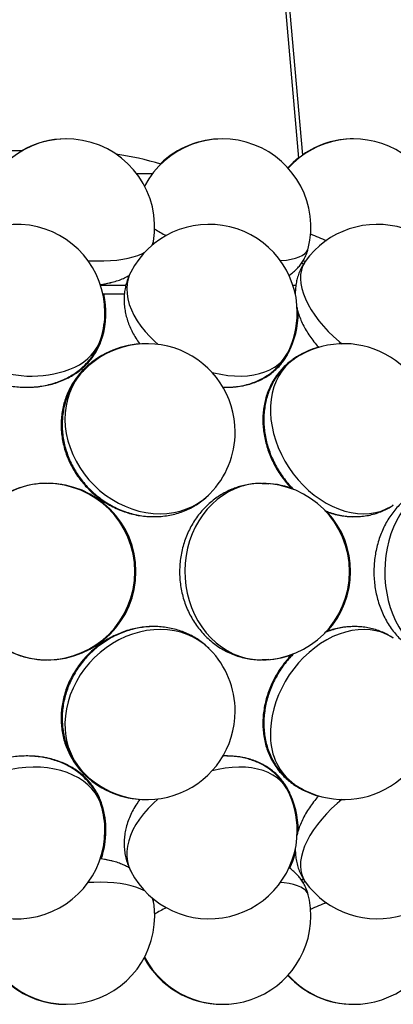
# Model space of a CAD drawing. Extents: x 0 to 297, y 0 to 420.
# Tile 21 of 24: x 227 to 244, y 208 to 252. Entities that reach past the tile are written whole.
import ezdxf

# ---------------------------------------------------------------- set-up
doc = ezdxf.new("R2010")
doc.units = 0
doc.linetypes.add('SLD-SOLIDO', pattern=[0])
doc.layers.get('0').update_dxf_attribs({"linetype": 'CONTINUOUS'})

msp = doc.modelspace()

# ---------------------------------------------------------------- linework, layer by layer
at = {"color": 7, "linetype": 'SLD-SOLIDO'}
for p, q in [((229.771, 360.787), (239.821, 245.905)), ((240.01, 246.047), (229.963, 360.879)), ((225.05, 246.258), (227.319, 246.258)), ((233.211, 241.974), (233.242, 242.133)), ((239.961, 241.164), (240.047, 241.107)), ((230.839, 240.158), (231.995, 240.158)), ((231.288, 240.265), (231.312, 240.271)), ((239.562, 240.158), (239.705, 240.158)), ((230.948, 239.758), (231.927, 239.758)), ((240.04, 213.243), (239.952, 213.185)), ((240.048, 213.23), (239.961, 213.172))]:
    msp.add_line(p, q, dxfattribs=at)
at = {"color": 1, "linetype": 'SLD-SOLIDO'}
for p, q in [((232.477, 245.208), (233.196, 245.208)), ((229.468, 231.024), (229.603, 230.982)), ((236.18, 218.202), (235.898, 218.137))]:
    msp.add_line(p, q, dxfattribs=at)
at = {"color": 7, "linetype": 'SLD-SOLIDO', "flags": 128}
for points in [[(239.82, 245.924), (239.573, 245.713), (239.335, 245.473)], [(230.833, 240.175), (230.874, 240.182), (231.312, 240.271)], [(231.312, 214.065), (230.874, 214.155), (230.833, 214.162)]]:
    msp.add_lwpolyline(points, dxfattribs=at)
at = {"color": 1, "linetype": 'SLD-SOLIDO', "flags": 128}
for points in [[(233.187, 241.968), (233.233, 242.081), (233.244, 242.133)], [(230.271, 241.264), (230.353, 241.26), (230.676, 241.251), (230.99, 241.254), (231.291, 241.268), (231.577, 241.293), (231.846, 241.329), (232.096, 241.376), (232.326, 241.433), (232.533, 241.501), (232.717, 241.577), (232.846, 241.646)], [(238.994, 241.265), (239.036, 241.268), (239.27, 241.293), (239.484, 241.329), (239.674, 241.376), (239.84, 241.433), (239.98, 241.501), (240.093, 241.577), (240.179, 241.663), (240.237, 241.757), (240.259, 241.821)], [(240.123, 241.224), (240.088, 241.171), (240.004, 241.01), (239.946, 240.833), (239.913, 240.642), (239.906, 240.438), (239.924, 240.223), (239.968, 239.998), (240.038, 239.765), (240.132, 239.526), (240.25, 239.282), (240.392, 239.036), (240.555, 238.788), (240.74, 238.541), (240.944, 238.297), (241.166, 238.058), (241.405, 237.825), (241.658, 237.6), (241.781, 237.498)], [(240.021, 241.267), (240.113, 241.221), (240.116, 241.22)], [(232.21, 240.746), (232.161, 240.642), (232.09, 240.438), (232.046, 240.223), (232.03, 239.998), (232.041, 239.765), (232.08, 239.526), (232.146, 239.282), (232.239, 239.036), (232.358, 238.788), (232.502, 238.541), (232.671, 238.297), (232.862, 238.058), (233.075, 237.825), (233.307, 237.6), (233.459, 237.466)], [(239.592, 236.811), (239.792, 236.932), (239.98, 237.021)], [(239.636, 236.813), (239.618, 236.801), (239.416, 236.644), (239.232, 236.463), (239.068, 236.26), (238.925, 236.037), (238.803, 235.795), (238.704, 235.537), (238.629, 235.263), (238.577, 234.976), (238.55, 234.678), (238.548, 234.371), (238.57, 234.058), (238.617, 233.741), (238.688, 233.422), (238.783, 233.103), (238.9, 232.788), (239.039, 232.477), (239.2, 232.175), (239.38, 231.882), (239.579, 231.601), (239.795, 231.334), (240.026, 231.083), (240.271, 230.85), (240.527, 230.637), (240.794, 230.445), (241.069, 230.275), (241.35, 230.13), (241.634, 230.009), (241.92, 229.914), (242.207, 229.846), (242.49, 229.804), (242.769, 229.79), (243.042, 229.804), (243.305, 229.845), (243.559, 229.913), (243.799, 230.007), (244.026, 230.127), (244.116, 230.185)], [(230.093, 236.301), (230.053, 236.26), (229.863, 236.037), (229.696, 235.795), (229.552, 235.537), (229.434, 235.263), (229.342, 234.976), (229.277, 234.678), (229.238, 234.371), (229.227, 234.058), (229.244, 233.741), (229.288, 233.422), (229.359, 233.103), (229.457, 232.788), (229.581, 232.477), (229.729, 232.175), (229.902, 231.882), (230.097, 231.601), (230.313, 231.334), (230.548, 231.083), (230.801, 230.85), (231.071, 230.637), (231.354, 230.445), (231.648, 230.275), (231.953, 230.13), (232.265, 230.009), (232.582, 229.914), (232.901, 229.846), (233.221, 229.804), (233.539, 229.79), (233.852, 229.804), (234.159, 229.845), (234.457, 229.913), (234.744, 230.007), (235.017, 230.127), (235.275, 230.273), (235.516, 230.442), (235.738, 230.634), (235.802, 230.697)], [(235.898, 236.2), (235.974, 236.18), (236.294, 236.112), (236.61, 236.064), (236.919, 236.037), (237.22, 236.031), (237.51, 236.047), (237.787, 236.084), (238.049, 236.141), (238.294, 236.22), (238.521, 236.318), (238.727, 236.435)], [(227.376, 231.024), (227.062, 230.918), (226.758, 230.784), (226.467, 230.624), (226.189, 230.438), (225.928, 230.228), (225.685, 229.995), (225.462, 229.741), (225.261, 229.468), (225.083, 229.179), (224.93, 228.874), (224.802, 228.557), (224.701, 228.229), (224.628, 227.893), (224.582, 227.553), (224.564, 227.209), (224.575, 226.865), (224.614, 226.523), (224.681, 226.186), (224.776, 225.857), (224.898, 225.537), (225.045, 225.229), (225.217, 224.935), (225.413, 224.658), (225.631, 224.4), (225.869, 224.162), (226.126, 223.946), (226.4, 223.754), (226.688, 223.588), (226.99, 223.448), (227.301, 223.335), (227.621, 223.251), (227.946, 223.196), (228.275, 223.17), (228.397, 223.168)], [(237.209, 231.024), (236.925, 230.918), (236.65, 230.784), (236.387, 230.624), (236.136, 230.438), (235.9, 230.228), (235.68, 229.995), (235.478, 229.741), (235.297, 229.468), (235.136, 229.179), (234.997, 228.874), (234.882, 228.557), (234.79, 228.229), (234.724, 227.893), (234.682, 227.553), (234.667, 227.209), (234.676, 226.865), (234.712, 226.523), (234.772, 226.186), (234.858, 225.857), (234.968, 225.537), (235.101, 225.229), (235.257, 224.935), (235.434, 224.658), (235.631, 224.4), (235.846, 224.162), (236.078, 223.946), (236.326, 223.754), (236.587, 223.588), (236.859, 223.448), (237.141, 223.335), (237.43, 223.251), (237.725, 223.196), (238.022, 223.17), (238.132, 223.168)], [(238.176, 231.168), (238.217, 231.168), (238.474, 231.154)], [(245.862, 231.024), (245.624, 230.918), (245.393, 230.784), (245.171, 230.624), (244.96, 230.438), (244.762, 230.228), (244.578, 229.995), (244.408, 229.741), (244.256, 229.468), (244.121, 229.179), (244.004, 228.874), (243.907, 228.557), (243.83, 228.229), (243.774, 227.893), (243.74, 227.553), (243.726, 227.209), (243.735, 226.865), (243.764, 226.523), (243.815, 226.186), (243.887, 225.857), (243.979, 225.537), (244.091, 225.229), (244.222, 224.935), (244.371, 224.658), (244.536, 224.4), (244.717, 224.162), (244.912, 223.946), (245.12, 223.754), (245.34, 223.588), (245.568, 223.448), (245.805, 223.335), (246.048, 223.251), (246.295, 223.196), (246.545, 223.17), (246.637, 223.168)], [(235.802, 223.639), (235.758, 223.683), (235.538, 223.877), (235.299, 224.048), (235.042, 224.196), (234.77, 224.319), (234.485, 224.416), (234.188, 224.486), (233.882, 224.53), (233.569, 224.546), (233.252, 224.535), (232.932, 224.496), (232.612, 224.43), (232.295, 224.338), (231.982, 224.22), (231.677, 224.076), (231.381, 223.909), (231.097, 223.719), (230.826, 223.507), (230.572, 223.276), (230.334, 223.027), (230.116, 222.762), (229.919, 222.482), (229.745, 222.19), (229.594, 221.888), (229.468, 221.579), (229.368, 221.263), (229.294, 220.945), (229.247, 220.626), (229.228, 220.309), (229.236, 219.995), (229.272, 219.688)], [(244.116, 224.151), (244.047, 224.196), (243.822, 224.319), (243.582, 224.416), (243.33, 224.486), (243.067, 224.53), (242.796, 224.546), (242.517, 224.535), (242.234, 224.496), (241.948, 224.43), (241.661, 224.338), (241.377, 224.22), (241.095, 224.076), (240.82, 223.909), (240.552, 223.719), (240.295, 223.507), (240.049, 223.276), (239.816, 223.027), (239.599, 222.762), (239.398, 222.482), (239.216, 222.19), (239.054, 221.888), (238.912, 221.579), (238.793, 221.263), (238.696, 220.945), (238.623, 220.626), (238.574, 220.309), (238.549, 219.995), (238.549, 219.688)], [(238.474, 223.183), (238.287, 223.17), (238.175, 223.168)], [(230.874, 216.565), (230.824, 216.713), (230.724, 216.929), (230.597, 217.135), (230.443, 217.328), (230.265, 217.506), (230.062, 217.67), (229.837, 217.817), (229.591, 217.946), (229.327, 218.056), (229.045, 218.147), (228.749, 218.218), (228.44, 218.268), (228.121, 218.298), (227.793, 218.306), (227.46, 218.292), (227.124, 218.258), (226.787, 218.202)], [(239.315, 217.266), (239.282, 217.328), (239.162, 217.506), (239.017, 217.67), (238.847, 217.817), (238.655, 217.946), (238.442, 218.056), (238.208, 218.147), (237.957, 218.218), (237.689, 218.268), (237.407, 218.298), (237.113, 218.306), (236.809, 218.292), (236.497, 218.258), (236.18, 218.202)], [(233.459, 216.87), (233.222, 216.657), (232.996, 216.429), (232.791, 216.193), (232.607, 215.952), (232.448, 215.707), (232.312, 215.46), (232.203, 215.212), (232.119, 214.966), (232.063, 214.724), (232.034, 214.487), (232.032, 214.256), (232.059, 214.035), (232.112, 213.824), (232.193, 213.624), (232.21, 213.591)], [(241.781, 216.838), (241.566, 216.657), (241.317, 216.429), (241.084, 216.193), (240.868, 215.952), (240.671, 215.707), (240.494, 215.46), (240.338, 215.212), (240.205, 214.966), (240.095, 214.724), (240.01, 214.487), (239.949, 214.256), (239.914, 214.035), (239.905, 213.824), (239.922, 213.624), (239.964, 213.438), (240.031, 213.267), (240.123, 213.112)], [(232.846, 212.691), (232.806, 212.714), (232.636, 212.795), (232.442, 212.868), (232.224, 212.931), (231.984, 212.983), (231.725, 213.025), (231.448, 213.056), (231.155, 213.076), (230.848, 213.085), (230.53, 213.082), (230.271, 213.072)], [(240.259, 212.516), (240.257, 212.525), (240.214, 212.623), (240.144, 212.714), (240.045, 212.795), (239.919, 212.868), (239.767, 212.931), (239.59, 212.983), (239.389, 213.025), (239.166, 213.056), (238.994, 213.072)], [(240.117, 213.118), (240.077, 213.098), (240.027, 213.072)], [(233.244, 212.203), (233.215, 212.308), (233.187, 212.368)]]:
    msp.add_lwpolyline(points, dxfattribs=at)
at = {"color": 7, "linetype": 'SLD-SOLIDO'}
for centre, radius, start, end in [((229.297, 242.782), 4, 350.6706, 168.2402), ((229.26, 242.782), 4, 89.7305, 119.6447), ((236.376, 242.782), 4, 346.0962, 152.2374), ((236.344, 242.782), 4, 89.7646, 134.2248), ((242.321, 242.782), 4, 345.2087, 137.9924), ((242.295, 242.782), 4, 89.8114, 124.8603), ((229.33, 231.328), 14.93, 73.4642, 81.4841), ((227.039, 238.908), 4, 0, 163.4893), ((235.762, 238.908), 4, 0, 152.65), ((243.384, 238.908), 4, 0, 144.6182), ((227.085, 238.908), 4, 343.4285, 12.2729), ((227.039, 238.908), 4, 343.4893, 0), ((235.762, 238.908), 4, 332.65, 0), ((235.804, 238.908), 4, 332.6029, 0), ((232.9, 233.499), 4, 93.7988, 135.6077), ((232.947, 233.499), 4, 0, 135.5304), ((241.876, 233.499), 4, 0, 124.0608), ((241.834, 233.499), 4, 105.9862, 124.1023), ((232.947, 233.499), 4, 315.5304, 0), ((228.397, 227.168), 4, 0, 90), ((228.448, 227.168), 4, 0, 90), ((238.132, 227.168), 4, 0, 90), ((238.178, 227.168), 4, 70.4454, 90), ((238.178, 227.168), 4, 316.9559, 42.9627), ((228.397, 227.168), 4, 270, 0), ((228.448, 227.168), 4, 270, 0), ((238.132, 227.168), 4, 270, 0), ((232.947, 220.837), 4, 0, 44.4696), ((238.178, 227.168), 4, 270, 289.7202), ((232.947, 220.837), 4, 224.4696, 0), ((241.876, 220.837), 4, 235.9392, 0), ((232.9, 220.837), 4, 224.3923, 266.2031), ((241.834, 220.837), 4, 235.8977, 253.9425), ((235.762, 215.428), 4, 0, 27.35), ((235.804, 215.428), 4, 0, 27.3971), ((227.039, 215.428), 4, 0, 16.5107), ((227.085, 215.428), 4, 0, 16.5715), ((227.039, 215.428), 4, 196.5107, 0), ((227.085, 215.428), 4, 341.332, 0), ((235.762, 215.428), 4, 207.35, 0), ((243.384, 215.428), 4, 215.3818, 0), ((235.804, 215.428), 4, 334.676, 346.2254), ((242.321, 211.555), 4, 222.0076, 14.7913), ((236.376, 211.555), 4, 0, 13.9038), ((229.297, 211.555), 4, 0, 9.3294), ((229.297, 211.555), 4, 191.7598, 0), ((236.376, 211.555), 4, 207.7626, 0), ((229.26, 211.555), 4, 193.0159, 270.2695), ((236.344, 211.555), 4, 208.2638, 270.2354), ((242.295, 211.555), 4, 222.2887, 270.1886)]:
    msp.add_arc(centre, radius, start, end, dxfattribs=at)
at = {"color": 1, "linetype": 'SLD-SOLIDO'}
for centre, radius, start, end in [((236.39, 247.553), 5.758, 237.4984, 243.447), ((245.962, 254.773), 13.509, 245.522, 248.8106), ((230.437, 243.975), 3.806, 275.908, 282.9179), ((229.057, 238.318), 1.942, 343.5038, 0.5805), ((228.751, 238.466), 2.234, 294.6288, 341.8879), ((237.945, 237.796), 1.587, 332.6841, 348.8138), ((237.832, 237.855), 1.678, 302.234, 332.1372), ((232.131, 234.25), 2.925, 120.6019, 135.4926), ((227.724, 240.935), 4.907, 246.9265, 293.5105), ((228.397, 227.487), 3.681, 90.0072, 106.1029), ((228.447, 227.489), 3.679, 73.8915, 90.1728), ((238.133, 228.138), 3.03, 90.0295, 107.7624), ((228.447, 226.852), 3.684, 269.852, 288.299), ((232.257, 220.14), 3.019, 188.6224, 224.2075), ((241.2, 219.664), 2.651, 179.4846, 233.8321), ((232.131, 220.087), 2.926, 224.4532, 239.3956), ((240.841, 219.371), 2.229, 235.9212, 247.2727), ((237.938, 216.538), 1.594, 11.2238, 27.2737), ((229.061, 216.019), 1.938, 359.4008, 16.5402), ((230.434, 210.352), 3.816, 76.7033, 84.069), ((245.966, 199.555), 13.518, 111.1905, 114.4769), ((236.494, 206.6), 5.968, 116.658, 122.3966)]:
    msp.add_arc(centre, radius, start, end, dxfattribs=at)
at = {"color": 7, "linetype": 'SLD-SOLIDO'}
for points, knots in [([(239.375, 240.592), (239.389, 240.601), (239.464, 240.647), (239.591, 240.748), (239.751, 240.896), (239.893, 241.061), (240.018, 241.239), (240.125, 241.436), (240.208, 241.63), (240.242, 241.764), (240.257, 241.821)], [0, 0, 0, 0, 0.033664, 0.177535, 0.319161, 0.459304, 0.598466, 0.737008, 0.888291, 1, 1, 1, 1]), ([(240.126, 241.223), (240.105, 241.195), (240.035, 241.1), (239.938, 240.924), (239.835, 240.698), (239.758, 240.462), (239.704, 240.221), (239.676, 239.975), (239.666, 239.804), (239.672, 239.716), (239.672, 239.71)], [0, 0, 0, 0, 0.063959, 0.218786, 0.372449, 0.525622, 0.679033, 0.833471, 0.989804, 1, 1, 1, 1]), ([(231.279, 240.266), (231.307, 240.271), (231.428, 240.297), (231.628, 240.359), (231.872, 240.455), (232.04, 240.533), (232.124, 240.585), (232.138, 240.594)], [0, 0, 0, 0, 0.093304, 0.399182, 0.683223, 0.947806, 1, 1, 1, 1]), ([(232.213, 240.744), (232.19, 240.702), (232.126, 240.582), (232.047, 240.372), (231.975, 240.12), (231.929, 239.862), (231.907, 239.6), (231.91, 239.335), (231.937, 239.069), (231.988, 238.803), (232.064, 238.537), (232.164, 238.273), (232.289, 238.011), (232.439, 237.754), (232.555, 237.576), (232.628, 237.486), (232.635, 237.476)], [0, 0, 0, 0, 0.041758, 0.117647, 0.193201, 0.268699, 0.344429, 0.420687, 0.49777, 0.575967, 0.655537, 0.736673, 0.819464, 0.903856, 0.989638, 1, 1, 1, 1]), ([(239.741, 239.157), (239.756, 239.091), (239.792, 238.935), (239.875, 238.693), (239.986, 238.43), (240.123, 238.166), (240.283, 237.906), (240.467, 237.652), (240.618, 237.461), (240.713, 237.36), (240.735, 237.337)], [0, 0, 0, 0, 0.099752, 0.234495, 0.373633, 0.516709, 0.662623, 0.809852, 0.956833, 1, 1, 1, 1]), ([(227.653, 235.53), (227.718, 235.532), (227.893, 235.536), (228.174, 235.569), (228.492, 235.628), (228.802, 235.713), (229.101, 235.821), (229.385, 235.953), (229.651, 236.107), (229.898, 236.282), (230.124, 236.476), (230.326, 236.687), (230.504, 236.912), (230.658, 237.15), (230.785, 237.399), (230.871, 237.605), (230.905, 237.731), (230.915, 237.767)], [0, 0, 0, 0, 0.044621, 0.119544, 0.194564, 0.269484, 0.344052, 0.417995, 0.491065, 0.563082, 0.633951, 0.703663, 0.772278, 0.839906, 0.906688, 0.972786, 1, 1, 1, 1]), ([(229.31, 235.944), (229.372, 235.977), (229.524, 236.058), (229.751, 236.207), (229.986, 236.393), (230.198, 236.597), (230.387, 236.816), (230.551, 237.049), (230.689, 237.294), (230.798, 237.535), (230.849, 237.697), (230.872, 237.771)], [0, 0, 0, 0, 0.085129, 0.207233, 0.328095, 0.447, 0.563993, 0.679228, 0.792924, 0.905341, 1, 1, 1, 1]), ([(236.56, 235.527), (236.572, 235.526), (236.693, 235.522), (236.918, 235.538), (237.233, 235.577), (237.538, 235.645), (237.82, 235.736), (238.086, 235.849), (238.335, 235.983), (238.573, 236.143), (238.79, 236.322), (238.984, 236.519), (239.153, 236.732), (239.276, 236.915), (239.334, 237.032), (239.352, 237.069)], [0, 0, 0, 0, 0.010701, 0.104778, 0.198491, 0.291262, 0.382567, 0.46294, 0.550434, 0.636184, 0.720126, 0.80247, 0.883467, 0.963377, 1, 1, 1, 1]), ([(238.372, 236.037), (238.435, 236.08), (238.575, 236.176), (238.773, 236.346), (238.964, 236.544), (239.13, 236.759), (239.247, 236.935), (239.299, 237.044), (239.313, 237.072)], [0, 0, 0, 0, 0.161736, 0.359032, 0.553387, 0.744637, 0.933392, 1, 1, 1, 1]), ([(239.593, 236.808), (239.559, 236.786), (239.445, 236.712), (239.27, 236.564), (239.068, 236.369), (238.887, 236.154), (238.748, 235.957), (238.633, 235.766), (238.529, 235.568), (238.424, 235.322), (238.333, 235.047), (238.265, 234.761), (238.221, 234.466), (238.199, 234.164), (238.202, 233.856), (238.229, 233.546), (238.28, 233.233), (238.355, 232.922), (238.454, 232.614), (238.575, 232.312), (238.717, 232.017), (238.881, 231.731), (239.064, 231.456), (239.268, 231.196), (239.425, 231.013), (239.519, 230.923), (239.534, 230.908)], [0, 0, 0, 0, 0.019143, 0.062265, 0.105277, 0.148278, 0.191367, 0.215966, 0.250186, 0.293969, 0.338019, 0.382508, 0.427469, 0.472909, 0.518806, 0.565113, 0.611767, 0.658696, 0.705832, 0.75312, 0.800521, 0.848009, 0.895584, 0.943251, 0.991017, 1, 1, 1, 1]), ([(239.633, 236.81), (239.565, 236.762), (239.421, 236.66), (239.219, 236.479), (239.027, 236.275), (238.854, 236.053), (238.701, 235.816), (238.569, 235.564), (238.458, 235.299), (238.369, 235.023), (238.303, 234.736), (238.261, 234.441), (238.241, 234.138), (238.246, 233.83), (238.276, 233.519), (238.329, 233.207), (238.406, 232.896), (238.506, 232.589), (238.629, 232.287), (238.774, 231.992), (238.939, 231.707), (239.124, 231.434), (239.329, 231.175), (239.487, 230.993), (239.581, 230.904), (239.595, 230.89)], [0, 0, 0, 0, 0.038117, 0.081011, 0.12384, 0.166703, 0.209698, 0.252921, 0.296458, 0.340382, 0.384749, 0.429589, 0.474907, 0.520679, 0.566855, 0.613371, 0.660155, 0.707139, 0.75427, 0.801509, 0.848835, 0.896246, 0.943751, 0.991356, 1, 1, 1, 1]), ([(230.047, 236.299), (230.025, 236.278), (229.935, 236.191), (229.848, 236.084), (229.735, 235.939), (229.625, 235.786), (229.483, 235.55), (229.351, 235.282), (229.242, 235.002), (229.157, 234.713), (229.096, 234.416), (229.06, 234.113), (229.049, 233.805), (229.063, 233.496), (229.102, 233.185), (229.167, 232.877), (229.256, 232.572), (229.369, 232.272), (229.506, 231.98), (229.666, 231.698), (229.847, 231.427), (230.05, 231.169), (230.271, 230.927), (230.511, 230.701), (230.767, 230.494), (231.038, 230.307), (231.321, 230.141), (231.616, 229.998), (231.921, 229.879), (232.232, 229.784), (232.548, 229.714), (232.866, 229.673), (233.09, 229.656), (233.207, 229.66), (233.217, 229.66)], [0, 0, 0, 0, 0.010128, 0.041432, 0.045731, 0.070982, 0.103954, 0.136935, 0.169973, 0.203101, 0.23635, 0.269741, 0.303293, 0.337016, 0.370914, 0.404981, 0.439211, 0.473589, 0.508098, 0.542723, 0.577447, 0.612255, 0.647133, 0.68207, 0.717054, 0.75207, 0.787106, 0.822144, 0.857165, 0.892146, 0.927061, 0.96188, 0.996575, 1, 1, 1, 1]), ([(230.093, 236.301), (230.09, 236.298), (230.015, 236.228), (229.884, 236.072), (229.704, 235.835), (229.547, 235.58), (229.413, 235.314), (229.301, 235.035), (229.213, 234.747), (229.15, 234.451), (229.111, 234.148), (229.097, 233.841), (229.108, 233.532), (229.145, 233.221), (229.206, 232.912), (229.293, 232.607), (229.403, 232.306), (229.538, 232.013), (229.695, 231.73), (229.874, 231.457), (230.074, 231.198), (230.293, 230.954), (230.531, 230.726), (230.785, 230.517), (231.054, 230.328), (231.337, 230.159), (231.631, 230.013), (231.934, 229.891), (232.244, 229.794), (232.56, 229.721), (232.878, 229.675), (233.197, 229.656), (233.514, 229.662), (233.827, 229.696), (234.133, 229.755), (234.431, 229.84), (234.718, 229.949), (234.992, 230.083), (235.252, 230.238), (235.495, 230.416), (235.678, 230.57), (235.773, 230.671), (235.799, 230.698)], [0, 0, 0, 0, 0.000888, 0.026105, 0.051282, 0.076445, 0.101622, 0.12684, 0.152125, 0.1775, 0.202983, 0.228588, 0.254324, 0.280193, 0.306193, 0.332318, 0.358557, 0.384899, 0.41133, 0.437838, 0.464411, 0.491039, 0.517713, 0.544424, 0.57116, 0.597912, 0.624668, 0.651413, 0.678129, 0.704796, 0.731392, 0.757895, 0.784285, 0.810543, 0.836657, 0.862619, 0.888429, 0.914093, 0.939621, 0.96503, 0.990343, 1, 1, 1, 1]), ([(226.429, 235.645), (226.496, 235.63), (226.67, 235.59), (226.957, 235.551), (227.285, 235.525), (227.614, 235.524), (227.941, 235.545), (228.263, 235.591), (228.578, 235.661), (228.884, 235.756), (229.126, 235.854), (229.265, 235.922), (229.31, 235.944)], [0, 0, 0, 0, 0.067806, 0.176913, 0.286397, 0.396304, 0.506622, 0.617231, 0.727875, 0.838226, 0.947892, 1, 1, 1, 1]), ([(236.385, 235.531), (236.433, 235.529), (236.589, 235.521), (236.851, 235.535), (237.166, 235.573), (237.472, 235.639), (237.755, 235.727), (238.022, 235.839), (238.223, 235.944), (238.339, 236.017), (238.372, 236.037)], [0, 0, 0, 0, 0.067417, 0.219893, 0.371861, 0.52239, 0.670615, 0.801147, 0.943256, 1, 1, 1, 1]), ([(227.337, 231.018), (227.264, 230.996), (227.09, 230.942), (226.823, 230.834), (226.539, 230.692), (226.267, 230.527), (226.008, 230.34), (225.766, 230.132), (225.54, 229.905), (225.333, 229.659), (225.147, 229.397), (224.981, 229.121), (224.838, 228.831), (224.718, 228.53), (224.622, 228.22), (224.551, 227.903), (224.505, 227.581), (224.485, 227.256), (224.491, 226.93), (224.523, 226.606), (224.581, 226.285), (224.664, 225.97), (224.771, 225.663), (224.903, 225.365), (225.058, 225.08), (225.236, 224.809), (225.434, 224.553), (225.652, 224.315), (225.888, 224.095), (226.14, 223.897), (226.408, 223.72), (226.688, 223.566), (226.98, 223.435), (227.281, 223.33), (227.589, 223.25), (227.902, 223.197), (228.176, 223.169), (228.345, 223.171), (228.409, 223.171)], [0, 0, 0, 0, 0.020223, 0.048289, 0.076366, 0.104465, 0.13259, 0.160746, 0.188937, 0.217164, 0.245428, 0.27373, 0.302069, 0.330444, 0.358851, 0.387288, 0.41575, 0.444235, 0.472737, 0.501251, 0.529771, 0.55829, 0.586804, 0.615307, 0.643793, 0.672258, 0.700696, 0.729103, 0.757476, 0.785812, 0.814108, 0.842366, 0.870585, 0.898766, 0.926913, 0.955031, 0.983122, 1, 1, 1, 1]), ([(228.406, 231.166), (228.323, 231.166), (228.134, 231.164), (227.841, 231.131), (227.567, 231.081), (227.401, 231.036), (227.337, 231.018)], [0, 0, 0, 0, 0.230851, 0.523106, 0.815293, 1, 1, 1, 1]), ([(237.077, 231.004), (237.006, 230.979), (236.839, 230.923), (236.585, 230.809), (236.318, 230.664), (236.063, 230.495), (235.821, 230.305), (235.595, 230.094), (235.385, 229.863), (235.192, 229.615), (235.018, 229.35), (234.865, 229.07), (234.733, 228.778), (234.623, 228.474), (234.537, 228.161), (234.474, 227.841), (234.436, 227.516), (234.422, 227.188), (234.433, 226.859), (234.468, 226.532), (234.529, 226.209), (234.614, 225.892), (234.723, 225.583), (234.856, 225.285), (235.01, 224.999), (235.187, 224.728), (235.384, 224.474), (235.599, 224.238), (235.832, 224.023), (236.08, 223.829), (236.342, 223.658), (236.615, 223.512), (236.899, 223.39), (237.19, 223.294), (237.486, 223.224), (237.786, 223.183), (238.005, 223.165), (238.122, 223.169), (238.139, 223.17)], [0, 0, 0, 0, 0.0208689, 0.0486735, 0.0765213, 0.1044602, 0.1325069, 0.1606734, 0.1889668, 0.2173893, 0.2459383, 0.2746075, 0.3033875, 0.3322672, 0.3612346, 0.3902779, 0.4193859, 0.448548, 0.4777546, 0.5069945, 0.5362557, 0.5655267, 0.5947939, 0.6240416, 0.6532519, 0.6824049, 0.7114801, 0.7404574, 0.7693184, 0.7980481, 0.8266364, 0.8550783, 0.8833749, 0.9115329, 0.9395648, 0.9674877, 0.9953225, 1, 1, 1, 1]), ([(238.137, 231.165), (238.095, 231.166), (237.953, 231.169), (237.711, 231.146), (237.419, 231.098), (237.208, 231.045), (237.097, 231.01), (237.077, 231.004)], [0, 0, 0, 0, 0.116969, 0.396486, 0.675689, 0.941724, 1, 1, 1, 1]), ([(245.572, 230.972), (245.502, 230.943), (245.345, 230.88), (245.111, 230.756), (244.871, 230.603), (244.643, 230.428), (244.428, 230.231), (244.227, 230.014), (244.041, 229.777), (243.871, 229.523), (243.72, 229.251), (243.587, 228.965), (243.474, 228.666), (243.382, 228.357), (243.312, 228.039), (243.263, 227.715), (243.237, 227.386), (243.234, 227.056), (243.253, 226.726), (243.294, 226.398), (243.359, 226.075), (243.446, 225.757), (243.555, 225.448), (243.687, 225.149), (243.841, 224.864), (244.015, 224.594), (244.209, 224.342), (244.421, 224.111), (244.65, 223.903), (244.892, 223.718), (245.146, 223.559), (245.41, 223.427), (245.681, 223.321), (245.958, 223.242), (246.238, 223.192), (246.466, 223.168), (246.599, 223.171), (246.639, 223.171)], [0, 0, 0, 0, 0.0220674, 0.0493907, 0.0768613, 0.1045914, 0.1326219, 0.1609781, 0.1896662, 0.2186715, 0.2479605, 0.2774859, 0.307195, 0.3370379, 0.366974, 0.3969732, 0.4270224, 0.4571229, 0.4872826, 0.5175092, 0.5478119, 0.5781946, 0.6086495, 0.6391456, 0.6696365, 0.7000583, 0.7303338, 0.7603828, 0.7901334, 0.8195317, 0.8485481, 0.8771773, 0.9054362, 0.9333583, 0.9609895, 0.9883843, 1, 1, 1, 1]), ([(240.991, 229.945), (241.052, 229.919), (241.212, 229.852), (241.478, 229.773), (241.784, 229.705), (242.09, 229.666), (242.395, 229.655), (242.695, 229.671), (242.988, 229.714), (243.272, 229.783), (243.545, 229.878), (243.805, 229.997), (243.995, 230.101), (244.093, 230.172), (244.115, 230.188)], [0, 0, 0, 0, 0.060061, 0.155885, 0.250998, 0.345207, 0.438373, 0.530421, 0.621344, 0.711195, 0.800076, 0.888122, 0.975495, 1, 1, 1, 1]), ([(241.019, 229.916), (241.048, 229.904), (241.176, 229.85), (241.409, 229.78), (241.715, 229.709), (242.022, 229.67), (242.237, 229.655), (242.349, 229.66), (242.36, 229.661)], [0, 0, 0, 0, 0.0694359, 0.2991357, 0.5271862, 0.7531185, 0.9765844, 1, 1, 1, 1]), ([(233.278, 224.677), (233.278, 224.677), (233.175, 224.682), (232.967, 224.671), (232.656, 224.64), (232.346, 224.58), (232.039, 224.497), (231.737, 224.389), (231.443, 224.257), (231.157, 224.103), (230.883, 223.926), (230.622, 223.729), (230.375, 223.512), (230.145, 223.277), (229.934, 223.024), (229.741, 222.757), (229.57, 222.477), (229.422, 222.184), (229.297, 221.882), (229.196, 221.573), (229.121, 221.258), (229.073, 220.941), (229.05, 220.622), (229.054, 220.305), (229.085, 219.993), (229.141, 219.686), (229.224, 219.388), (229.331, 219.1), (229.462, 218.825), (229.615, 218.564), (229.791, 218.32), (229.935, 218.145), (230.026, 218.058), (230.044, 218.04)], [0, 0, 0, 0, 0.0000877, 0.0336073, 0.0672999, 0.101162, 0.1351841, 0.1693529, 0.2036525, 0.2380661, 0.2725774, 0.3071717, 0.3418356, 0.3765575, 0.4113253, 0.4461248, 0.4809428, 0.515763, 0.5505658, 0.5853279, 0.6200227, 0.6546218, 0.6890966, 0.7234205, 0.7575714, 0.7915334, 0.8252983, 0.858866, 0.892245, 0.9254512, 0.958507, 0.9914407, 1, 1, 1, 1]), ([(235.8, 223.637), (235.782, 223.657), (235.695, 223.75), (235.523, 223.897), (235.284, 224.077), (235.03, 224.233), (234.762, 224.367), (234.484, 224.478), (234.195, 224.566), (233.898, 224.629), (233.595, 224.668), (233.288, 224.681), (232.977, 224.67), (232.666, 224.633), (232.357, 224.571), (232.051, 224.485), (231.75, 224.374), (231.456, 224.24), (231.172, 224.083), (230.899, 223.903), (230.64, 223.704), (230.395, 223.484), (230.167, 223.247), (229.958, 222.993), (229.768, 222.724), (229.6, 222.442), (229.454, 222.148), (229.332, 221.845), (229.235, 221.535), (229.163, 221.22), (229.117, 220.902), (229.097, 220.584), (229.105, 220.274), (229.128, 220.052), (229.146, 219.936), (229.149, 219.916)], [0, 0, 0, 0, 0.008439, 0.039174, 0.069867, 0.10055, 0.131259, 0.162025, 0.192881, 0.223851, 0.254958, 0.286216, 0.317636, 0.349218, 0.380958, 0.412848, 0.444873, 0.477021, 0.509273, 0.541616, 0.574035, 0.606518, 0.639055, 0.671633, 0.70424, 0.736863, 0.769486, 0.802091, 0.834656, 0.867154, 0.89956, 0.931847, 0.963989, 0.993824, 1, 1, 1, 1]), ([(244.115, 224.149), (244.099, 224.161), (244.008, 224.227), (243.826, 224.328), (243.572, 224.448), (243.308, 224.542), (243.035, 224.613), (242.756, 224.658), (242.472, 224.68), (242.184, 224.676), (241.894, 224.648), (241.603, 224.595), (241.314, 224.515), (241.111, 224.448), (241.008, 224.401), (240.998, 224.397)], [0, 0, 0, 0, 0.018116, 0.105041, 0.191712, 0.278312, 0.365044, 0.452104, 0.539681, 0.62794, 0.717022, 0.807024, 0.897992, 0.989917, 1, 1, 1, 1]), ([(242.172, 224.671), (242.14, 224.67), (242.012, 224.667), (241.785, 224.637), (241.495, 224.579), (241.239, 224.507), (241.082, 224.446), (241.02, 224.421)], [0, 0, 0, 0, 0.080988, 0.328899, 0.579398, 0.832579, 1, 1, 1, 1]), ([(239.545, 223.438), (239.489, 223.382), (239.358, 223.248), (239.168, 223.017), (238.974, 222.75), (238.8, 222.47), (238.645, 222.177), (238.512, 221.875), (238.4, 221.565), (238.312, 221.248), (238.249, 220.928), (238.21, 220.605), (238.197, 220.283), (238.211, 219.965), (238.251, 219.652), (238.317, 219.348), (238.409, 219.055), (238.524, 218.776), (238.664, 218.512), (238.824, 218.266), (239.005, 218.038), (239.205, 217.831), (239.4, 217.659), (239.536, 217.566), (239.594, 217.527)], [0, 0, 0, 0, 0.034092, 0.081448, 0.12889, 0.176421, 0.224048, 0.27178, 0.31962, 0.367553, 0.415541, 0.463523, 0.511415, 0.559114, 0.606511, 0.6535, 0.700002, 0.745962, 0.791364, 0.83622, 0.880571, 0.924476, 0.96801, 1, 1, 1, 1]), ([(239.61, 223.459), (239.564, 223.414), (239.441, 223.293), (239.257, 223.076), (239.06, 222.812), (238.881, 222.534), (238.722, 222.244), (238.583, 221.944), (238.467, 221.636), (238.373, 221.32), (238.304, 221), (238.26, 220.678), (238.242, 220.388), (238.246, 220.207), (238.248, 220.132)], [0, 0, 0, 0, 0.051784, 0.139691, 0.227755, 0.315982, 0.404387, 0.492983, 0.58178, 0.670763, 0.75987, 0.848998, 0.938001, 1, 1, 1, 1]), ([(238.248, 220.132), (238.252, 220.062), (238.262, 219.887), (238.301, 219.611), (238.37, 219.309), (238.465, 219.017), (238.584, 218.74), (238.726, 218.478), (238.889, 218.234), (239.072, 218.009), (239.274, 217.806), (239.463, 217.643), (239.59, 217.558), (239.638, 217.526)], [0, 0, 0, 0, 0.067721, 0.16885, 0.269471, 0.369029, 0.467414, 0.564597, 0.660614, 0.755557, 0.84956, 0.942787, 1, 1, 1, 1]), ([(229.149, 219.916), (229.162, 219.843), (229.194, 219.668), (229.269, 219.398), (229.374, 219.11), (229.504, 218.835), (229.657, 218.573), (229.832, 218.328), (229.978, 218.15), (230.071, 218.06), (230.093, 218.039)], [0, 0, 0, 0, 0.104146, 0.248183, 0.391638, 0.534282, 0.676181, 0.817429, 0.958147, 1, 1, 1, 1]), ([(230.871, 216.563), (230.861, 216.6), (230.827, 216.725), (230.743, 216.929), (230.62, 217.172), (230.474, 217.402), (230.307, 217.618), (230.119, 217.819), (229.913, 218.004), (229.688, 218.173), (229.447, 218.323), (229.188, 218.456), (228.915, 218.569), (228.628, 218.661), (228.329, 218.733), (228.02, 218.782), (227.704, 218.809), (227.383, 218.814), (227.059, 218.796), (226.782, 218.762), (226.572, 218.725), (226.47, 218.703), (226.428, 218.693)], [0, 0, 0, 0, 0.021695, 0.073164, 0.124454, 0.175713, 0.227096, 0.278755, 0.330837, 0.383478, 0.436791, 0.490856, 0.545707, 0.601322, 0.657624, 0.714491, 0.771779, 0.82935, 0.887082, 0.944893, 0.977107, 1, 1, 1, 1]), ([(230.915, 216.57), (230.899, 216.626), (230.857, 216.768), (230.761, 216.988), (230.633, 217.228), (230.482, 217.455), (230.31, 217.667), (230.118, 217.865), (229.908, 218.046), (229.679, 218.21), (229.433, 218.357), (229.171, 218.484), (228.895, 218.593), (228.653, 218.665), (228.44, 218.717), (228.22, 218.759), (227.97, 218.794), (227.784, 218.802), (227.704, 218.805)], [0, 0, 0, 0, 0.0418267, 0.1078579, 0.1736978, 0.2395424, 0.3055892, 0.3720335, 0.4390624, 0.5068452, 0.5755197, 0.6451767, 0.7158441, 0.7874775, 0.8239273, 0.8711647, 0.9447183, 1, 1, 1, 1]), ([(239.313, 217.264), (239.292, 217.306), (239.232, 217.426), (239.107, 217.61), (238.943, 217.815), (238.76, 218.002), (238.559, 218.172), (238.342, 218.323), (238.11, 218.455), (237.863, 218.567), (237.602, 218.659), (237.329, 218.731), (237.044, 218.781), (236.748, 218.808), (236.525, 218.816), (236.401, 218.808), (236.379, 218.807)], [0, 0, 0, 0, 0.040045, 0.115474, 0.190563, 0.265592, 0.340846, 0.416618, 0.493204, 0.570893, 0.649941, 0.730542, 0.812788, 0.896627, 0.981853, 1, 1, 1, 1]), ([(239.352, 217.268), (239.329, 217.314), (239.265, 217.438), (239.137, 217.626), (238.972, 217.83), (238.787, 218.016), (238.585, 218.184), (238.367, 218.334), (238.134, 218.464), (237.886, 218.575), (237.671, 218.649), (237.474, 218.704), (237.269, 218.751), (237.006, 218.79), (236.76, 218.811), (236.61, 218.809), (236.561, 218.808)], [0, 0, 0, 0, 0.046496, 0.125041, 0.203251, 0.281416, 0.359833, 0.438811, 0.518657, 0.599671, 0.682119, 0.721967, 0.782746, 0.869474, 0.957223, 1, 1, 1, 1]), ([(240.739, 217.006), (240.729, 216.995), (240.644, 216.906), (240.5, 216.727), (240.308, 216.468), (240.137, 216.195), (239.992, 215.921), (239.877, 215.649), (239.795, 215.412), (239.76, 215.261), (239.746, 215.2)], [0, 0, 0, 0, 0.01993, 0.169206, 0.320752, 0.474685, 0.630603, 0.770991, 0.907832, 1, 1, 1, 1]), ([(232.635, 216.857), (232.598, 216.808), (232.495, 216.673), (232.352, 216.439), (232.205, 216.158), (232.088, 215.87), (232.001, 215.587), (231.942, 215.304), (231.91, 215.024), (231.906, 214.738), (231.931, 214.458), (231.982, 214.187), (232.06, 213.927), (232.138, 213.728), (232.197, 213.62), (232.213, 213.591)], [0, 0, 0, 0, 0.051375, 0.142295, 0.232814, 0.322375, 0.410481, 0.488032, 0.572438, 0.655168, 0.736169, 0.815649, 0.893851, 0.971027, 1, 1, 1, 1]), ([(239.674, 214.653), (239.673, 214.638), (239.666, 214.541), (239.676, 214.361), (239.705, 214.108), (239.763, 213.855), (239.848, 213.604), (239.96, 213.37), (240.053, 213.206), (240.115, 213.126), (240.125, 213.114)], [0, 0, 0, 0, 0.027936, 0.181383, 0.331874, 0.496626, 0.657807, 0.81564, 0.970808, 1, 1, 1, 1]), ([(232.141, 213.741), (232.119, 213.754), (232.03, 213.808), (231.862, 213.886), (231.63, 213.976), (231.445, 214.035), (231.334, 214.059), (231.311, 214.064)], [0, 0, 0, 0, 0.082991, 0.343719, 0.621328, 0.920312, 1, 1, 1, 1]), ([(240.257, 212.516), (240.242, 212.572), (240.209, 212.7), (240.129, 212.892), (240.024, 213.088), (239.899, 213.268), (239.758, 213.432), (239.603, 213.578), (239.475, 213.682), (239.396, 213.73), (239.377, 213.743)], [0, 0, 0, 0, 0.109663, 0.253811, 0.395723, 0.535989, 0.675238, 0.814195, 0.953761, 1, 1, 1, 1]), ([(233.244, 212.202), (233.243, 212.208), (233.237, 212.266), (233.221, 212.321), (233.207, 212.37)], [0, 0, 0, 0, 0.11357, 1, 1, 1, 1])]:
    msp.add_open_spline(points, degree=3, knots=knots, dxfattribs=at)

doc.saveas('drawing.dxf')
